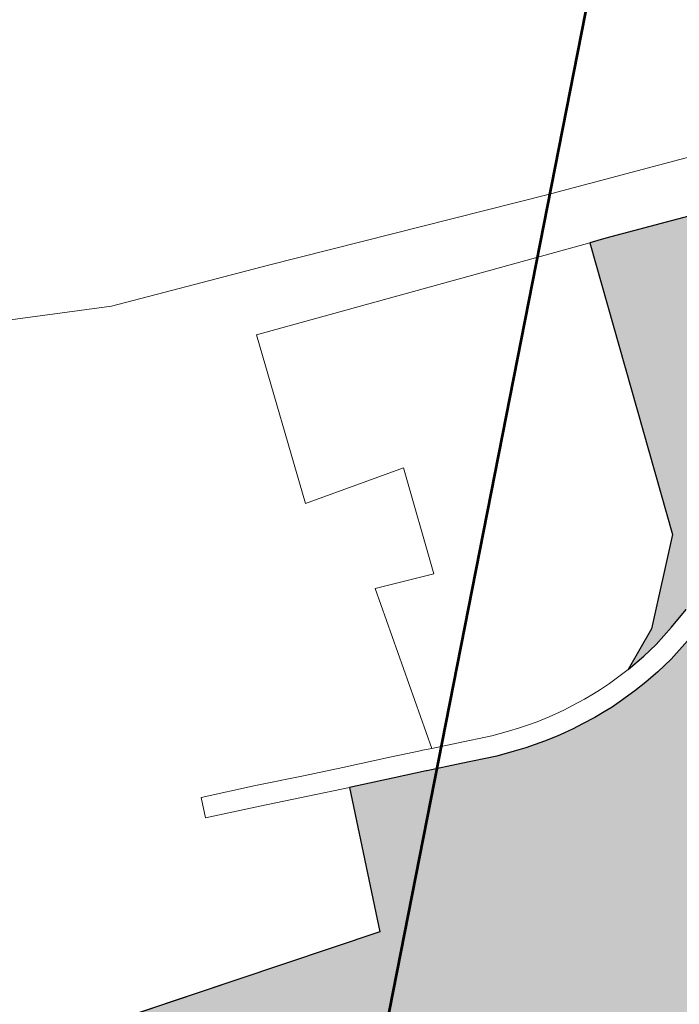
# Model space of a CAD drawing. Header units: metres. Extents: x 149090 to 149776, y 485756 to 486362.
# Tile 47 of 82: x 149604.01 to 149608.74, y 486286.49 to 486293.55. Entities that reach past the tile are written whole.
import ezdxf

# ---------------------------------------------------------------- set-up
doc = ezdxf.new("R2010")
doc.units = ezdxf.units.M
doc.header["$MEASUREMENT"] = 0
for name, color, linetype, lineweight in [('WVB-alg-onderhoek', 7, 'Continuous', 30), ('WVB-pen-brm-dik 018', 6, 'Continuous', 13), ('WVB-raster-20%', 254, 'Continuous', 30), ('WVB-raster-60%', 253, 'Continuous', 30), ('WVB-tekst-dik 050', 1, 'Continuous', 53)]:
    doc.layers.add(name, color=color, linetype=linetype, lineweight=lineweight)

# ---------------------------------------------------------------- blocks, each defined once
blk = doc.blocks.new('INZET')
at = {"layer": 'WVB-raster-20%'}
blk.add_hatch(color=256, dxfattribs=at).paths.add_polyline_path([(-0.067795, -0.113891), (-0.067185, -0.113606), (-0.06616, -0.112673), (-0.064718, -0.108572), (-0.064492, -0.108653), (-0.06327, -0.109106), (-0.061828, -0.109632), (-0.06184, -0.109666), (-0.061914, -0.109849), (-0.061955, -0.10993), (-0.062001, -0.110018), (-0.062053, -0.110103), (-0.062098, -0.110181), (-0.062137, -0.110233), (-0.062184, -0.110283), (-0.062348, -0.110454), (-0.06247, -0.110575), (-0.062532, -0.110638), (-0.062588, -0.110702), (-0.062631, -0.110754), (-0.062653, -0.110786), (-0.062711, -0.11087), (-0.062992, -0.111322), (-0.063241, -0.111714), (-0.06334, -0.111858), (-0.063523, -0.112096), (-0.063624, -0.112198), (-0.063903, -0.112438), (-0.064095, -0.112578), (-0.064124, -0.112598), (-0.064146, -0.112613), (-0.064559, -0.11281), (-0.065506, -0.113218), (-0.065924, -0.113396), (-0.066316, -0.113563), (-0.066621, -0.113664), (-0.066937, -0.113752), (-0.067262, -0.113827), (-0.067504, -0.113864)])
at = {"layer": 'WVB-raster-20%', "extrusion": (0, 0, -1)}
blk.add_hatch(color=256, dxfattribs=at).paths.add_polyline_path([(0.068957, -0.120546), (0.066859, -0.115191), (0.065973, -0.113886), (0.065898, -0.113711), (0.06621, -0.113844), (0.066533, -0.113951), (0.066863, -0.114043), (0.067206, -0.114122), (0.067468, -0.114162), (0.067694, -0.114183), (0.067894, -0.114197), (0.06813, -0.114199), (0.068294, -0.114197), (0.068425, -0.114189), (0.068582, -0.114175), (0.068782, -0.11415), (0.06893, -0.114132), (0.069064, -0.114108), (0.069178, -0.114085), (0.069368, -0.114041), (0.069504, -0.114003), (0.069642, -0.113961), (0.069805, -0.113908), (0.070051, -0.113818), (0.07053, -0.113613), (0.070993, -0.113413), (0.071, -0.11341), (0.071433, -0.113225), (0.072034, -0.11297), (0.072873, -0.114911), (0.077721, -0.113466), (0.078805, -0.117004), (0.078076, -0.11724), (0.077208, -0.117527), (0.07618, -0.117874), (0.075731, -0.118036), (0.075435, -0.118141), (0.075229, -0.118212), (0.074592, -0.118436), (0.074219, -0.118569), (0.073974, -0.118653), (0.073596, -0.118783), (0.073177, -0.118936), (0.072803, -0.119076), (0.07248, -0.119196), (0.072293, -0.119267), (0.07134, -0.11962), (0.070957, -0.119767), (0.069951, -0.120152), (0.069557, -0.120303)])
at = {"layer": 'WVB-pen-brm-dik 018'}
for p, q in [((-0.070843, -0.105363), (-0.07294, -0.104276)), ((-0.07294, -0.104276), (-0.070843, -0.105363)), ((-0.068668, -0.106179), (-0.070843, -0.105363)), ((-0.070843, -0.105363), (-0.068668, -0.106179)), ((-0.064824, -0.107655), (-0.068668, -0.106179)), ((-0.068668, -0.106179), (-0.064824, -0.107655)), ((-0.070203, -0.109281), (-0.069383, -0.106898)), ((-0.069383, -0.106898), (-0.070203, -0.109281)), ((-0.069383, -0.106898), (-0.064718, -0.108572)), ((-0.064718, -0.108572), (-0.069383, -0.106898)), ((-0.061549, -0.108864), (-0.064824, -0.107655)), ((-0.064824, -0.107655), (-0.061549, -0.108864)), ((-0.06616, -0.112673), (-0.064718, -0.108572)), ((-0.064718, -0.108572), (-0.064492, -0.108653)), ((-0.064492, -0.108653), (-0.06327, -0.109106)), ((-0.068763, -0.10967), (-0.070203, -0.109281)), ((-0.070203, -0.109281), (-0.068763, -0.10967)), ((-0.069281, -0.111163), (-0.068763, -0.10967)), ((-0.068763, -0.10967), (-0.069281, -0.111163)), ((-0.070749, -0.113191), (-0.07009, -0.110851)), ((-0.07009, -0.110851), (-0.070749, -0.113191)), ((-0.07009, -0.110851), (-0.069281, -0.111163)), ((-0.069281, -0.111163), (-0.07009, -0.110851)), ((-0.073973, -0.112139), (-0.073857, -0.111862)), ((-0.073857, -0.111862), (-0.073973, -0.112139)), ((-0.073857, -0.111862), (-0.07312, -0.112172)), ((-0.07312, -0.112172), (-0.073857, -0.111862)), ((-0.073238, -0.112448), (-0.073973, -0.112139)), ((-0.073973, -0.112139), (-0.073238, -0.112448)), ((-0.07312, -0.112172), (-0.072476, -0.112455)), ((-0.072476, -0.112455), (-0.07312, -0.112172)), ((-0.072596, -0.11273), (-0.073238, -0.112448)), ((-0.073238, -0.112448), (-0.072596, -0.11273)), ((-0.072476, -0.112455), (-0.071949, -0.11268)), ((-0.071949, -0.11268), (-0.072476, -0.112455)), ((-0.072034, -0.11297), (-0.072596, -0.11273)), ((-0.072596, -0.11273), (-0.072034, -0.11297)), ((-0.071949, -0.11268), (-0.071315, -0.112949)), ((-0.071315, -0.112949), (-0.071949, -0.11268)), ((-0.067185, -0.113606), (-0.06616, -0.112673)), ((-0.071315, -0.112949), (-0.070882, -0.113134)), ((-0.070882, -0.113134), (-0.071315, -0.112949)), ((-0.072873, -0.114911), (-0.072034, -0.11297)), ((-0.072034, -0.11297), (-0.071433, -0.113225)), ((-0.071433, -0.113225), (-0.071, -0.11341)), ((-0.070882, -0.113134), (-0.070874, -0.113137)), ((-0.070874, -0.113137), (-0.070882, -0.113134)), ((-0.070874, -0.113137), (-0.070749, -0.113191)), ((-0.070749, -0.113191), (-0.070874, -0.113137)), ((-0.070411, -0.113338), (-0.070749, -0.113191)), ((-0.070749, -0.113191), (-0.070411, -0.113338)), ((-0.06994, -0.113539), (-0.070411, -0.113338)), ((-0.070411, -0.113338), (-0.06994, -0.113539)), ((-0.077721, -0.113466), (-0.072873, -0.114911)), ((-0.071, -0.11341), (-0.070993, -0.113413)), ((-0.070993, -0.113413), (-0.07053, -0.113613)), ((-0.07053, -0.113613), (-0.070051, -0.113818)), ((-0.069707, -0.113625), (-0.06994, -0.113539)), ((-0.06994, -0.113539), (-0.069707, -0.113625)), ((-0.069552, -0.113675), (-0.069707, -0.113625)), ((-0.069707, -0.113625), (-0.069552, -0.113675)), ((-0.067795, -0.113891), (-0.067185, -0.113606)), ((-0.069421, -0.113715), (-0.069552, -0.113675)), ((-0.069552, -0.113675), (-0.069421, -0.113715)), ((-0.069295, -0.11375), (-0.069421, -0.113715)), ((-0.069421, -0.113715), (-0.069295, -0.11375)), ((-0.069114, -0.113792), (-0.069295, -0.11375)), ((-0.069295, -0.11375), (-0.069114, -0.113792)), ((-0.069008, -0.113813), (-0.069114, -0.113792)), ((-0.069114, -0.113792), (-0.069008, -0.113813)), ((-0.066937, -0.113752), (-0.067262, -0.113827)), ((-0.066621, -0.113664), (-0.066937, -0.113752)), ((-0.070051, -0.113818), (-0.069805, -0.113908)), ((-0.069805, -0.113908), (-0.069642, -0.113961)), ((-0.068886, -0.113835), (-0.069008, -0.113813)), ((-0.069008, -0.113813), (-0.068886, -0.113835)), ((-0.068745, -0.113853), (-0.068886, -0.113835)), ((-0.068886, -0.113835), (-0.068745, -0.113853)), ((-0.06855, -0.113877), (-0.068745, -0.113853)), ((-0.068745, -0.113853), (-0.06855, -0.113877)), ((-0.068404, -0.11389), (-0.06855, -0.113877)), ((-0.06855, -0.113877), (-0.068404, -0.11389)), ((-0.068283, -0.113897), (-0.068404, -0.11389)), ((-0.068404, -0.11389), (-0.068283, -0.113897)), ((-0.06813, -0.113899), (-0.068283, -0.113897)), ((-0.068283, -0.113897), (-0.06813, -0.113899)), ((-0.067795, -0.113891), (-0.06813, -0.113899)), ((-0.06813, -0.113899), (-0.067795, -0.113891)), ((-0.067504, -0.113864), (-0.067795, -0.113891)), ((-0.067262, -0.113827), (-0.067504, -0.113864)), ((-0.069642, -0.113961), (-0.069504, -0.114003)), ((-0.069504, -0.114003), (-0.069368, -0.114041)), ((-0.069368, -0.114041), (-0.069178, -0.114085)), ((-0.067206, -0.114122), (-0.066863, -0.114043)), ((-0.069178, -0.114085), (-0.069064, -0.114108)), ((-0.069064, -0.114108), (-0.06893, -0.114132)), ((-0.06893, -0.114132), (-0.068782, -0.11415)), ((-0.068782, -0.11415), (-0.068582, -0.114175)), ((-0.068582, -0.114175), (-0.068425, -0.114189)), ((-0.068425, -0.114189), (-0.068294, -0.114197)), ((-0.068294, -0.114197), (-0.06813, -0.114199)), ((-0.06813, -0.114199), (-0.067894, -0.114197)), ((-0.067894, -0.114197), (-0.067694, -0.114183)), ((-0.067694, -0.114183), (-0.067468, -0.114162)), ((-0.067468, -0.114162), (-0.067206, -0.114122))]:
    blk.add_line(p, q, dxfattribs=at)
at = {"layer": 'WVB-raster-20%', "flags": 128}
for points in [[(-0.06327, -0.109106), (-0.064492, -0.108653), (-0.064718, -0.108572), (-0.06616, -0.112673), (-0.067185, -0.113606), (-0.067795, -0.113891), (-0.067504, -0.113864), (-0.067262, -0.113827), (-0.066937, -0.113752), (-0.066621, -0.113664)], [(-0.066863, -0.114043), (-0.067206, -0.114122), (-0.067468, -0.114162), (-0.067694, -0.114183), (-0.067894, -0.114197), (-0.06813, -0.114199), (-0.068294, -0.114197), (-0.068425, -0.114189), (-0.068582, -0.114175), (-0.068782, -0.11415), (-0.06893, -0.114132), (-0.069064, -0.114108), (-0.069178, -0.114085), (-0.069368, -0.114041), (-0.069504, -0.114003), (-0.069642, -0.113961), (-0.069805, -0.113908), (-0.070051, -0.113818), (-0.07053, -0.113613), (-0.070993, -0.113413), (-0.071, -0.11341), (-0.071433, -0.113225), (-0.072034, -0.11297), (-0.072873, -0.114911), (-0.077721, -0.113466)]]:
    blk.add_lwpolyline(points, dxfattribs=at)

msp = doc.modelspace()

# ---------------------------------------------------------------- linework, layer by layer
at = {"layer": 'WVB-alg-onderhoek', "lineweight": 40, "ltscale": 500}
msp.add_3dface([(149266.0511, 485765.9943), (149768.6553, 486120.415), (149603.259, 486354.9637), (149100.6548, 486000.543)], dxfattribs=at)
at = {"layer": 'WVB-tekst-dik 050'}
msp.add_line((149605.4262, 486280.1508), (149610.9003, 486308.0205), dxfattribs=at)

# ---------------------------------------------------------------- block references
at = {"layer": 'WVB-raster-60%', "xscale": 500.0000000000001, "yscale": 500.0000000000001, "zscale": 500.0000000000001, "rotation": 35.19028839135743}
msp.add_blockref('INZET', (149603.259, 486354.9637), dxfattribs=at)

doc.saveas('drawing.dxf')
